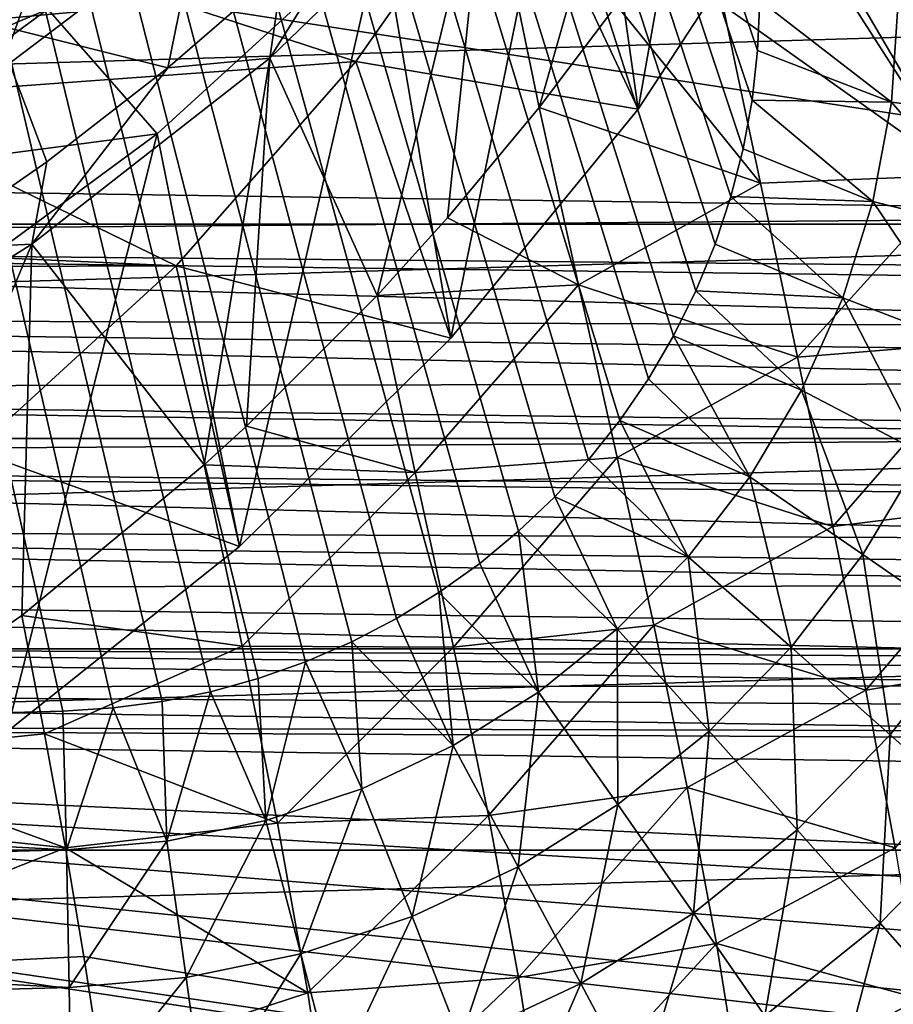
# Model space of a CAD drawing. Header units: metres. Extents: x -22 to 22, y 0 to 204.
# Tile 97 of 256: x 7.15 to 10.81, y 4.97 to 9.1. Entities that reach past the tile are written whole.
import ezdxf

# ---------------------------------------------------------------- set-up
doc = ezdxf.new("R2010")
doc.units = ezdxf.units.M
doc.layers.add('solid_002_SW0002', color=7, linetype='CONTINUOUS')
doc.layers.add('solid_002_SW0002_01', color=7, linetype='CONTINUOUS')

msp = doc.modelspace()

# ---------------------------------------------------------------- linework, layer by layer
at = {"layer": 'solid_002_SW0002'}
for points in [[(7.330033, 6.201028, 222.337723), (-0.000125, 6.009099, 222.530045), (-0.000125, 39.062069, 222.530045)], [(7.539723, 6.213904, 222.33223), (7.330033, 6.201028, 222.337723), (-0.000125, 39.062069, 222.530045)], [(7.745979, 6.240901, 222.326813), (7.539723, 6.213904, 222.33223), (-0.000125, 39.062069, 222.530045)], [(7.948801, 6.282018, 222.321487), (7.745979, 6.240901, 222.326813), (-0.000125, 39.062069, 222.530045)], [(8.148396, 6.337333, 222.316254), (7.948801, 6.282018, 222.321487), (-0.000125, 39.062069, 222.530045)], [(8.346459, 6.407481, 222.311066), (8.148396, 6.337333, 222.316254), (-0.000125, 39.062069, 222.530045)], [(8.540717, 6.491611, 222.305969), (8.346459, 6.407481, 222.311066), (-0.000125, 39.062069, 222.530045)], [(8.727814, 6.588467, 222.301056), (8.540717, 6.491611, 222.305969), (-0.000125, 39.062069, 222.530045)], [(8.906004, 6.697614, 222.296387), (8.727814, 6.588467, 222.301056), (-0.000125, 39.062069, 222.530045)], [(9.077606, 6.820176, 222.29187), (8.906004, 6.697614, 222.296387), (-0.000125, 39.062069, 222.530045)], [(9.240612, 6.954489, 222.287598), (9.077606, 6.820176, 222.29187), (-0.000125, 39.062069, 222.530045)], [(9.392625, 7.09867, 222.283615), (9.240612, 6.954489, 222.287598), (-0.000125, 39.062069, 222.530045)], [(9.533943, 7.253393, 222.279907), (9.392625, 7.09867, 222.283615), (-0.000125, 39.062069, 222.530045)], [(9.665215, 7.418948, 222.276459), (9.533943, 7.253393, 222.279907), (-0.000125, 39.062069, 222.530045)], [(9.784578, 7.59288, 222.273331), (9.665215, 7.418948, 222.276459), (-0.000125, 39.062069, 222.530045)], [(9.89038, 7.773118, 222.270554), (9.784578, 7.59288, 222.273331), (-0.000125, 39.062069, 222.530045)], [(9.983701, 7.961953, 222.268112), (9.89038, 7.773118, 222.270554), (-0.000125, 39.062069, 222.530045)], [(10.064153, 8.15771, 222.265991), (9.983701, 7.961953, 222.268112), (-0.000125, 39.062069, 222.530045)], [(10.130554, 8.357121, 222.264252), (10.064153, 8.15771, 222.265991), (-0.000125, 39.062069, 222.530045)], [(10.182102, 8.557965, 222.262894), (10.130554, 8.357121, 222.264252), (-0.000125, 39.062069, 222.530045)], [(10.219395, 8.761897, 222.261917), (10.182102, 8.557965, 222.262894), (-0.000125, 39.062069, 222.530045)], [(10.242505, 8.96912, 222.261322), (10.219395, 8.761897, 222.261917), (-0.000125, 39.062069, 222.530045)], [(10.251433, 9.179632, 222.261078), (10.242505, 8.96912, 222.261322), (-0.000125, 39.062069, 222.530045)], [(13.580615, 8.280108, 217.357101), (6.903759, 10.727819, 216.520233), (0, 10.369162, 216.429184)], [(13.580615, 8.280108, 217.357101), (0, 10.369162, 216.429184), (0, 8.476301, 216.936371)], [(-0.000038, 8.171616, 216.993149), (13.580615, 8.280108, 217.357101), (0, 8.476301, 216.936371)], [(13.525037, 8.046434, 217.403381), (13.580615, 8.280108, 217.357101), (-0.000038, 8.171616, 216.993149)], [(13.5101, 7.991778, 217.410004), (13.525037, 8.046434, 217.403381), (-0.000038, 8.171616, 216.993149)], [(13.455521, 7.810651, 217.420837), (13.5101, 7.991778, 217.410004), (-0.000038, 8.171616, 216.993149)]]:
    msp.add_3dface(points, dxfattribs=at)
at = {"layer": 'solid_002_SW0002_01'}
for points in [[(10.226232, 11.463018, 208.112686), (9.501084, 10.430537, 208.389343), (9.741334, 8.723409, 200.755219)], [(10.226232, 11.463018, 208.112686), (9.741334, 8.723409, 200.755219), (10.416752, 9.757218, 200.47821)], [(9.910069, 10.775084, 209.591125), (9.326445, 8.73098, 204.827194), (9.103659, 9.813624, 209.84874)], [(9.910069, 10.775084, 209.591125), (9.651294, 9.160312, 204.891403), (9.326445, 8.73098, 204.827194)], [(13.580615, 8.280108, 217.357101), (7.050714, 10.735697, 216.52211), (6.903759, 10.727819, 216.520233)], [(13.637011, 8.897366, 217.193237), (13.658895, 9.637533, 216.995514), (7.050714, 10.735697, 216.52211)], [(13.617188, 8.588801, 217.275391), (13.637011, 8.897366, 217.193237), (7.050714, 10.735697, 216.52211)], [(13.580615, 8.280108, 217.357101), (13.617188, 8.588801, 217.275391), (7.050714, 10.735697, 216.52211)], [(9.501084, 10.430537, 208.389343), (8.665379, 9.479707, 208.644119), (8.956305, 7.76441, 201.012177)], [(9.501084, 10.430537, 208.389343), (8.956305, 7.76441, 201.012177), (9.741334, 8.723409, 200.755219)], [(6.835805, 9.094433, 210.423889), (7.754884, 9.847395, 210.239426), (7.316799, 9.460749, 210.369598)], [(6.835805, 9.094433, 210.423889), (7.348606, 9.491121, 210.296356), (7.754884, 9.847395, 210.239426)], [(7.020218, 9.42636, 199.858566), (9.21082, 9.853114, 199.744217), (8.557731, 8.923224, 199.993378)], [(7.962201, 9.84491, 210.358002), (7.769474, 8.897093, 210.09433), (7.043213, 9.078897, 210.563248)], [(7.962201, 9.84491, 210.358002), (7.043213, 9.078897, 210.563248), (7.700876, 9.617287, 210.447693)], [(7.962201, 9.84491, 210.358002), (8.251688, 9.314874, 209.982376), (7.769474, 8.897093, 210.09433)], [(8.557731, 8.923224, 199.993378), (9.21082, 9.853114, 199.744217), (9.741334, 8.723409, 200.755219)], [(9.21082, 9.853114, 199.744217), (10.416752, 9.757218, 200.47821), (9.741334, 8.723409, 200.755219)], [(9.103659, 9.813624, 209.84874), (8.647458, 7.943332, 204.724945), (8.197409, 8.937716, 210.083435)], [(8.711297, 9.759111, 209.863342), (9.103659, 9.813624, 209.84874), (8.197409, 8.937716, 210.083435)], [(9.103659, 9.813624, 209.84874), (8.941926, 8.26864, 204.765244), (8.647458, 7.943332, 204.724945)], [(9.103659, 9.813624, 209.84874), (9.326445, 8.73098, 204.827194), (8.941926, 8.26864, 204.765244)], [(8.251688, 9.314874, 209.982376), (8.711297, 9.759111, 209.863342), (8.197409, 8.937716, 210.083435)], [(7.252816, 9.634609, 211.225357), (6.303101, 8.945391, 211.393463), (7.244675, 9.592927, 211.205887)], [(7.009168, 9.468019, 211.300949), (6.303101, 8.945391, 211.393463), (7.252816, 9.634609, 211.225357)], [(7.043213, 9.078897, 210.563248), (7.388153, 9.353169, 210.512573), (7.700876, 9.617287, 210.447693)], [(7.244675, 9.592927, 211.205887), (6.292196, 8.905286, 211.373611), (6.987478, 9.352475, 211.242981)], [(6.303101, 8.945391, 211.393463), (6.292196, 8.905286, 211.373611), (7.244675, 9.592927, 211.205887)], [(7.316799, 9.460749, 210.369598), (7.496235, 9.590248, 210.368256), (6.554196, 8.868874, 210.544601)], [(6.554196, 8.868874, 210.544601), (7.496235, 9.590248, 210.368256), (6.713741, 8.952765, 210.546783)], [(7.496235, 9.590248, 210.368256), (6.961474, 9.133344, 210.502731), (6.713741, 8.952765, 210.546783)], [(6.835805, 9.094433, 210.423889), (7.316799, 9.460749, 210.369598), (6.369898, 8.763176, 210.539856)], [(6.369898, 8.763176, 210.539856), (7.316799, 9.460749, 210.369598), (6.554196, 8.868874, 210.544601)], [(6.835805, 9.094433, 210.423889), (6.872795, 9.118063, 210.387604), (7.348606, 9.491121, 210.296356)], [(7.266083, 9.142881, 208.734375), (7.725541, 8.620058, 208.874466), (8.665379, 9.479707, 208.644119)], [(8.665379, 9.479707, 208.644119), (7.725541, 8.620058, 208.874466), (8.070599, 6.891149, 201.24617)], [(8.665379, 9.479707, 208.644119), (8.070599, 6.891149, 201.24617), (8.956305, 7.76441, 201.012177)], [(6.299302, 8.730423, 210.035461), (7.266963, 9.440958, 209.845062), (6.736225, 8.654802, 210.270645)], [(7.266083, 9.142881, 208.734375), (7.266963, 9.440958, 209.845062), (6.299302, 8.730423, 210.035461)], [(6.371974, 8.763818, 200.036087), (7.020218, 9.42636, 199.858566), (8.557731, 8.923224, 199.993378)], [(7.266963, 9.440958, 209.845062), (7.0676, 8.887357, 210.21109), (6.736225, 8.654802, 210.270645)], [(7.266963, 9.440958, 209.845062), (7.390465, 9.131079, 210.148621), (7.0676, 8.887357, 210.21109)], [(7.315835, 9.349766, 210.209259), (6.991245, 9.095303, 210.271545), (7.390465, 9.131079, 210.148621)], [(7.147076, 9.255251, 210.25412), (6.991245, 9.095303, 210.271545), (7.315835, 9.349766, 210.209259)], [(7.043213, 9.078897, 210.563248), (7.065854, 9.100137, 210.57457), (7.388153, 9.353169, 210.512573)], [(7.769474, 8.897093, 210.09433), (8.251688, 9.314874, 209.982376), (8.197409, 8.937716, 210.083435)], [(10.803585, 8.753242, 222.208878), (10.242505, 8.96912, 222.261322), (10.251433, 9.179632, 222.261078)], [(10.803585, 8.753242, 222.208878), (10.251433, 9.179632, 222.261078), (10.831506, 9.175684, 222.208145)], [(10.803585, 8.753242, 222.208878), (10.831506, 9.175684, 222.208145), (11.373669, 8.681142, 222.079758)], [(-15.319921, 9.159238, 223.824142), (-15.265391, 8.241726, 223.819336), (15.31992, 9.159238, 223.824142)], [(-15.265391, 8.241726, 223.819336), (15.265391, 8.241725, 223.819336), (15.31992, 9.159238, 223.824142)], [(7.266083, 9.142881, 208.734375), (6.299302, 8.730423, 210.035461), (6.300068, 8.433516, 208.924438)], [(7.266083, 9.142881, 208.734375), (6.300068, 8.433516, 208.924438), (7.725541, 8.620058, 208.874466)], [(6.991245, 9.095303, 210.271545), (7.0676, 8.887357, 210.21109), (7.390465, 9.131079, 210.148621)], [(9.326445, 8.73098, 204.827194), (9.651294, 9.160312, 204.891403), (10.255429, 8.413463, 205.171616)], [(10.255429, 8.413463, 205.171616), (9.651294, 9.160312, 204.891403), (10.097437, 9.160088, 205.041901)], [(11.099739, 8.447623, 205.479706), (10.097437, 9.160088, 205.041901), (10.64347, 9.160043, 205.235886)], [(10.255429, 8.413463, 205.171616), (10.097437, 9.160088, 205.041901), (11.099739, 8.447623, 205.479706)], [(11.099739, 8.447623, 205.479706), (10.64347, 9.160043, 205.235886), (10.682723, 9.16004, 205.250275)], [(11.099739, 8.447623, 205.479706), (10.682723, 9.16004, 205.250275), (10.960368, 9.160022, 205.353821)], [(7.043213, 9.078897, 210.563248), (7.26198, 8.503264, 210.199844), (6.733151, 8.136187, 210.298203)], [(7.043213, 9.078897, 210.563248), (7.769474, 8.897093, 210.09433), (7.26198, 8.503264, 210.199844)], [(10.803585, 8.753242, 222.208878), (10.219395, 8.761897, 222.261917), (10.242505, 8.96912, 222.261322)], [(6.371974, 8.763818, 200.036087), (8.557731, 8.923224, 199.993378), (7.805081, 8.066902, 200.222824)], [(8.197409, 8.937716, 210.083435), (7.92207, 7.232802, 204.650253), (7.199987, 8.157884, 210.292389)], [(7.769474, 8.897093, 210.09433), (8.197409, 8.937716, 210.083435), (7.199987, 8.157884, 210.292389)], [(7.805081, 8.066902, 200.222824), (8.557731, 8.923224, 199.993378), (8.956305, 7.76441, 201.012177)], [(8.197409, 8.937716, 210.083435), (8.099274, 7.395329, 204.664978), (7.92207, 7.232802, 204.650253)], [(8.197409, 8.937716, 210.083435), (8.647458, 7.943332, 204.724945), (8.099274, 7.395329, 204.664978)], [(8.557731, 8.923224, 199.993378), (9.741334, 8.723409, 200.755219), (8.956305, 7.76441, 201.012177)], [(7.26198, 8.503264, 210.199844), (7.769474, 8.897093, 210.09433), (7.199987, 8.157884, 210.292389)], [(5.652492, 8.165079, 200.196518), (6.371974, 8.763818, 200.036087), (7.805081, 8.066902, 200.222824)], [(10.726021, 8.336836, 222.210922), (10.182102, 8.557965, 222.262894), (10.219395, 8.761897, 222.261917)], [(10.726021, 8.336836, 222.210922), (10.219395, 8.761897, 222.261917), (10.803585, 8.753242, 222.208878)], [(10.726021, 8.336836, 222.210922), (10.803585, 8.753242, 222.208878), (11.283587, 8.197537, 222.082123)], [(10.803585, 8.753242, 222.208878), (11.373669, 8.681142, 222.079758), (11.283587, 8.197537, 222.082123)], [(8.941926, 8.26864, 204.765244), (9.326445, 8.73098, 204.827194), (9.491594, 7.987782, 204.969833)], [(9.491594, 7.987782, 204.969833), (9.326445, 8.73098, 204.827194), (10.255429, 8.413463, 205.171616)], [(6.300068, 8.433516, 208.924438), (6.698517, 7.865883, 209.076538), (7.725541, 8.620058, 208.874466)], [(7.725541, 8.620058, 208.874466), (6.698517, 7.865883, 209.076538), (7.094193, 6.113434, 201.454559)], [(7.725541, 8.620058, 208.874466), (7.094193, 6.113434, 201.454559), (8.070599, 6.891149, 201.24617)], [(10.726021, 8.336836, 222.210922), (10.130554, 8.357121, 222.264252), (10.182102, 8.557965, 222.262894)], [(6.733151, 8.136187, 210.298203), (7.26198, 8.503264, 210.199844), (7.199987, 8.157884, 210.292389)], [(10.410235, 7.684384, 205.320862), (10.255429, 8.413463, 205.171616), (11.099739, 8.447623, 205.479706)], [(10.410235, 7.684384, 205.320862), (11.099739, 8.447623, 205.479706), (11.235156, 7.751924, 205.62294)], [(9.491594, 7.987782, 204.969833), (10.255429, 8.413463, 205.171616), (10.410235, 7.684384, 205.320862)], [(10.599874, 7.932693, 222.214233), (10.064153, 8.15771, 222.265991), (10.130554, 8.357121, 222.264252)], [(10.599874, 7.932693, 222.214233), (10.130554, 8.357121, 222.264252), (10.726021, 8.336836, 222.210922)], [(10.599874, 7.932693, 222.214233), (10.726021, 8.336836, 222.210922), (11.137084, 7.728178, 222.085953)], [(10.726021, 8.336836, 222.210922), (11.283587, 8.197537, 222.082123), (11.137084, 7.728178, 222.085953)], [(8.647458, 7.943332, 204.724945), (8.941926, 8.26864, 204.765244), (9.491594, 7.987782, 204.969833)], [(-15.265391, 8.241726, 223.819336), (-15.110405, 7.343674, 223.814636), (15.265391, 8.241725, 223.819336)], [(-15.110405, 7.343674, 223.814636), (15.110405, 7.343673, 223.814636), (15.265391, 8.241725, 223.819336)], [(13.455521, 7.810651, 217.420837), (-0.000038, 8.171616, 216.993149), (0.000009, 7.861856, 217.002167)], [(5.715565, 8.059554, 200.224792), (5.652492, 8.165079, 200.196518), (7.805081, 8.066902, 200.222824)], [(7.199987, 8.157884, 210.292389), (6.294322, 6.009808, 204.589554), (6.126293, 7.484064, 210.472946)], [(6.733151, 8.136187, 210.298203), (7.199987, 8.157884, 210.292389), (6.126293, 7.484064, 210.472946)], [(7.199987, 8.157884, 210.292389), (7.157202, 6.601794, 204.606003), (6.294322, 6.009808, 204.589554)], [(7.199987, 8.157884, 210.292389), (7.92207, 7.232802, 204.650253), (7.157202, 6.601794, 204.606003)], [(10.599874, 7.932693, 222.214233), (9.983701, 7.961953, 222.268112), (10.064153, 8.15771, 222.265991)], [(5.715565, 8.059554, 200.224792), (7.805081, 8.066902, 200.222824), (6.958611, 7.292629, 200.430298)], [(6.958611, 7.292629, 200.430298), (7.805081, 8.066902, 200.222824), (8.070599, 6.891149, 201.24617)], [(7.805081, 8.066902, 200.222824), (8.956305, 7.76441, 201.012177), (8.070599, 6.891149, 201.24617)], [(8.806369, 7.200282, 204.888123), (8.647458, 7.943332, 204.724945), (9.491594, 7.987782, 204.969833)], [(8.806369, 7.200282, 204.888123), (9.491594, 7.987782, 204.969833), (9.654209, 7.263777, 205.131638)], [(9.654209, 7.263777, 205.131638), (9.491594, 7.987782, 204.969833), (10.410235, 7.684384, 205.320862)], [(8.099274, 7.395329, 204.664978), (8.647458, 7.943332, 204.724945), (8.806369, 7.200282, 204.888123)], [(10.426906, 7.546271, 222.218765), (9.89038, 7.773118, 222.270554), (9.983701, 7.961953, 222.268112)], [(10.426906, 7.546271, 222.218765), (9.983701, 7.961953, 222.268112), (10.599874, 7.932693, 222.214233)], [(10.426906, 7.546271, 222.218765), (10.599874, 7.932693, 222.214233), (10.936204, 7.279401, 222.091232)], [(10.599874, 7.932693, 222.214233), (11.137084, 7.728178, 222.085953), (10.936204, 7.279401, 222.091232)], [(13.373228, 7.5755, 217.409775), (0.000009, 7.861856, 217.002167), (0.000003, 7.554459, 216.963226)], [(13.415599, 7.69183, 217.418808), (13.455521, 7.810651, 217.420837), (0.000009, 7.861856, 217.002167)], [(13.373228, 7.5755, 217.409775), (13.415599, 7.69183, 217.418808), (0.000009, 7.861856, 217.002167)], [(10.20956, 7.182928, 222.224472), (9.784578, 7.59288, 222.273331), (9.89038, 7.773118, 222.270554)], [(10.20956, 7.182928, 222.224472), (9.89038, 7.773118, 222.270554), (10.426906, 7.546271, 222.218765)], [(10.558577, 6.975133, 205.492004), (10.410235, 7.684384, 205.320862), (11.235156, 7.751924, 205.62294)], [(10.558577, 6.975133, 205.492004), (11.235156, 7.751924, 205.62294), (11.365286, 7.075284, 205.786896)], [(9.654209, 7.263777, 205.131638), (10.410235, 7.684384, 205.320862), (10.558577, 6.975133, 205.492004)], [(13.29722, 7.387862, 217.38028), (13.373228, 7.5755, 217.409775), (0.000003, 7.554459, 216.963226)], [(13.278808, 7.345826, 217.371063), (0.000003, 7.554459, 216.963226), (0.000006, 7.256798, 216.877258)], [(13.278808, 7.345826, 217.371063), (13.29722, 7.387862, 217.38028), (0.000003, 7.554459, 216.963226)], [(10.20956, 7.182928, 222.224472), (9.665215, 7.418948, 222.276459), (9.784578, 7.59288, 222.273331)], [(10.20956, 7.182928, 222.224472), (10.426906, 7.546271, 222.218765), (10.683791, 6.857435, 222.097855)], [(10.426906, 7.546271, 222.218765), (10.936204, 7.279401, 222.091232), (10.683791, 6.857435, 222.097855)], [(7.92207, 7.232802, 204.650253), (8.099274, 7.395329, 204.664978), (8.806369, 7.200282, 204.888123)], [(9.950856, 6.847805, 222.231247), (9.533943, 7.253393, 222.279907), (9.665215, 7.418948, 222.276459)], [(9.950856, 6.847805, 222.231247), (9.665215, 7.418948, 222.276459), (10.20956, 7.182928, 222.224472)], [(13.17374, 7.125547, 217.306473), (13.278808, 7.345826, 217.371063), (0.000006, 7.256798, 216.877258)], [(-15.110405, 7.343674, 223.814636), (-14.854128, 6.462326, 223.810013), (15.110405, 7.343673, 223.814636)], [(-14.854128, 6.462326, 223.810013), (14.854128, 6.462325, 223.810013), (15.110405, 7.343673, 223.814636)], [(6.958611, 7.292629, 200.430298), (8.070599, 6.891149, 201.24617), (7.094193, 6.113434, 201.454559)], [(8.967727, 6.469063, 205.080887), (8.806369, 7.200282, 204.888123), (9.654209, 7.263777, 205.131638)], [(8.967727, 6.469063, 205.080887), (9.654209, 7.263777, 205.131638), (9.80766, 6.560542, 205.316513)], [(9.80766, 6.560542, 205.316513), (9.654209, 7.263777, 205.131638), (10.558577, 6.975133, 205.492004)], [(10.683791, 6.857435, 222.097855), (10.936204, 7.279401, 222.091232), (11.13967, 6.543126, 221.897217)], [(13.057293, 6.918645, 217.218674), (0.000006, 7.256798, 216.877258), (0.000006, 6.976016, 216.746323)], [(13.155331, 7.090331, 217.293488), (13.17374, 7.125547, 217.306473), (0.000006, 7.256798, 216.877258)], [(13.057293, 6.918645, 217.218674), (13.155331, 7.090331, 217.293488), (0.000006, 7.256798, 216.877258)], [(8.080643, 6.472696, 204.845795), (7.157202, 6.601794, 204.606003), (7.92207, 7.232802, 204.650253)], [(8.080643, 6.472696, 204.845795), (7.92207, 7.232802, 204.650253), (8.806369, 7.200282, 204.888123)], [(9.950856, 6.847805, 222.231247), (9.392625, 7.09867, 222.283615), (9.533943, 7.253393, 222.279907)], [(8.080643, 6.472696, 204.845795), (8.806369, 7.200282, 204.888123), (8.967727, 6.469063, 205.080887)], [(9.950856, 6.847805, 222.231247), (10.20956, 7.182928, 222.224472), (10.38335, 6.468246, 222.105728)], [(10.20956, 7.182928, 222.224472), (10.683791, 6.857435, 222.097855), (10.38335, 6.468246, 222.105728)], [(9.654436, 6.545574, 222.239029), (9.240612, 6.954489, 222.287598), (9.392625, 7.09867, 222.283615)], [(9.654436, 6.545574, 222.239029), (9.392625, 7.09867, 222.283615), (9.950856, 6.847805, 222.231247)], [(10.696481, 6.288823, 205.689072), (10.558577, 6.975133, 205.492004), (11.365286, 7.075284, 205.786896)], [(10.696481, 6.288823, 205.689072), (11.365286, 7.075284, 205.786896), (11.486865, 6.420822, 205.97554)], [(12.928604, 6.726226, 217.109741), (0.000006, 6.976016, 216.746323), (0.000003, 6.718823, 216.573563)], [(12.986435, 6.808724, 217.159958), (13.057293, 6.918645, 217.218674), (0.000006, 6.976016, 216.746323)], [(12.928604, 6.726226, 217.109741), (12.986435, 6.808724, 217.159958), (0.000006, 6.976016, 216.746323)], [(9.80766, 6.560542, 205.316513), (10.558577, 6.975133, 205.492004), (10.696481, 6.288823, 205.689072)], [(9.324429, 6.280426, 222.247696), (9.077606, 6.820176, 222.29187), (9.240612, 6.954489, 222.287598)], [(9.324429, 6.280426, 222.247696), (9.240612, 6.954489, 222.287598), (9.654436, 6.545574, 222.239029)], [(10.38335, 6.468246, 222.105728), (10.683791, 6.857435, 222.097855), (10.798926, 6.101728, 221.906158)], [(10.683791, 6.857435, 222.097855), (11.13967, 6.543126, 221.897217), (10.798926, 6.101728, 221.906158)], [(9.324429, 6.280426, 222.247696), (8.906004, 6.697614, 222.296387), (9.077606, 6.820176, 222.29187)], [(9.654436, 6.545574, 222.239029), (9.950856, 6.847805, 222.231247), (10.039112, 6.11726, 222.114761)], [(9.950856, 6.847805, 222.231247), (10.38335, 6.468246, 222.105728), (10.039112, 6.11726, 222.114761)], [(12.928604, 6.726226, 217.109741), (0.000003, 6.718823, 216.573563), (12.789636, 6.55067, 216.982788)], [(0.000003, 6.718823, 216.573563), (12.670966, 6.422155, 216.869156), (12.789636, 6.55067, 216.982788)], [(0.000003, 6.718823, 216.573563), (0.000009, 6.491396, 216.363113), (12.670966, 6.422155, 216.869156)], [(8.965405, 6.056079, 222.257111), (8.727814, 6.588467, 222.301056), (8.906004, 6.697614, 222.296387)], [(8.965405, 6.056079, 222.257111), (8.906004, 6.697614, 222.296387), (9.324429, 6.280426, 222.247696)], [(6.294322, 6.009808, 204.589554), (7.157202, 6.601794, 204.606003), (7.252661, 6.105108, 204.747406)], [(8.080643, 6.472696, 204.845795), (7.252661, 6.105108, 204.747406), (7.157202, 6.601794, 204.606003)], [(8.965405, 6.056079, 222.257111), (8.540717, 6.491611, 222.305969), (8.727814, 6.588467, 222.301056)], [(9.114088, 5.76298, 205.301651), (8.967727, 6.469063, 205.080887), (9.80766, 6.560542, 205.316513)], [(9.114088, 5.76298, 205.301651), (9.80766, 6.560542, 205.316513), (9.947576, 5.880929, 205.528427)], [(9.324429, 6.280426, 222.247696), (9.654436, 6.545574, 222.239029), (9.655875, 5.809343, 222.124817)], [(9.654436, 6.545574, 222.239029), (10.039112, 6.11726, 222.114761), (9.655875, 5.809343, 222.124817)], [(9.947576, 5.880929, 205.528427), (9.80766, 6.560542, 205.316513), (10.696481, 6.288823, 205.689072)], [(10.798926, 6.101728, 221.906158), (11.13967, 6.543126, 221.897217), (11.190466, 5.754532, 221.635925)], [(0.000009, 6.491396, 216.363113), (-0.000038, 6.299197, 216.120026), (12.558261, 6.306994, 216.748947)], [(0.000009, 6.491396, 216.363113), (12.627637, 6.377028, 216.824371), (12.670966, 6.422155, 216.869156)], [(0.000009, 6.491396, 216.363113), (12.558261, 6.306994, 216.748947), (12.627637, 6.377028, 216.824371)], [(8.582441, 5.875652, 222.267151), (8.346459, 6.407481, 222.311066), (8.540717, 6.491611, 222.305969)], [(8.582441, 5.875652, 222.267151), (8.540717, 6.491611, 222.305969), (8.965405, 6.056079, 222.257111)], [(-14.854128, 6.462326, 223.810013), (-14.50243, 5.618332, 223.805603), (14.854128, 6.462325, 223.810013)], [(-14.50243, 5.618332, 223.805603), (14.50243, 5.618332, 223.805603), (14.854128, 6.462325, 223.810013)], [(8.228927, 5.731287, 205.073318), (7.252661, 6.105108, 204.747406), (8.080643, 6.472696, 204.845795)], [(8.228927, 5.731287, 205.073318), (8.080643, 6.472696, 204.845795), (8.967727, 6.469063, 205.080887)], [(8.228927, 5.731287, 205.073318), (8.967727, 6.469063, 205.080887), (9.114088, 5.76298, 205.301651)], [(10.039112, 6.11726, 222.114761), (10.38335, 6.468246, 222.105728), (10.408514, 5.703663, 221.916397)], [(10.38335, 6.468246, 222.105728), (10.798926, 6.101728, 221.906158), (10.408514, 5.703663, 221.916397)], [(8.180811, 5.741676, 222.277695), (8.148396, 6.337333, 222.316254), (8.346459, 6.407481, 222.311066)], [(8.180811, 5.741676, 222.277695), (8.346459, 6.407481, 222.311066), (8.582441, 5.875652, 222.267151)], [(10.819828, 5.628229, 205.916595), (10.696481, 6.288823, 205.689072), (11.486865, 6.420822, 205.97554)], [(8.180811, 5.741676, 222.277695), (7.948801, 6.282018, 222.321487), (8.148396, 6.337333, 222.316254)], [(-0.000038, 6.299197, 216.120026), (12.466833, 6.219962, 216.643433), (12.558261, 6.306994, 216.748947)], [(-0.000038, 6.299197, 216.120026), (0, 6.146846, 215.850128), (12.350523, 6.116025, 216.495544)], [(-0.000038, 6.299197, 216.120026), (12.350523, 6.116025, 216.495544), (12.466833, 6.219962, 216.643433)], [(7.765985, 5.656059, 222.288574), (7.745979, 6.240901, 222.326813), (7.948801, 6.282018, 222.321487)], [(7.765985, 5.656059, 222.288574), (7.948801, 6.282018, 222.321487), (8.180811, 5.741676, 222.277695)], [(8.965405, 6.056079, 222.257111), (9.324429, 6.280426, 222.247696), (9.238946, 5.548813, 222.135757)], [(9.324429, 6.280426, 222.247696), (9.655875, 5.809343, 222.124817), (9.238946, 5.548813, 222.135757)], [(9.947576, 5.880929, 205.528427), (10.696481, 6.288823, 205.689072), (10.819828, 5.628229, 205.916595)], [(7.765985, 5.656059, 222.288574), (7.539723, 6.213904, 222.33223), (7.745979, 6.240901, 222.326813)], [(7.34425, 5.619953, 222.299637), (-0.000125, 6.009099, 222.530045), (7.330033, 6.201028, 222.337723)], [(7.34425, 5.619953, 222.299637), (7.330033, 6.201028, 222.337723), (7.539723, 6.213904, 222.33223)], [(7.34425, 5.619953, 222.299637), (7.539723, 6.213904, 222.33223), (7.765985, 5.656059, 222.288574)], [(9.97949, 4.249502, 212.399597), (0, 6.146846, 215.850128), (0, 4.496002, 212.309875)], [(11.84024, 5.595761, 215.401962), (12.174784, 5.970963, 216.22731), (0, 6.146846, 215.850128)], [(12.31429, 6.084624, 216.444885), (0, 6.146846, 215.850128), (12.174784, 5.970963, 216.22731)], [(11.702581, 5.457106, 215.096085), (11.84024, 5.595761, 215.401962), (0, 6.146846, 215.850128)], [(11.461799, 5.233446, 214.601517), (11.702581, 5.457106, 215.096085), (0, 6.146846, 215.850128)], [(11.179029, 4.997515, 214.078049), (11.461799, 5.233446, 214.601517), (0, 6.146846, 215.850128)], [(11.031988, 4.885131, 213.827927), (11.179029, 4.997515, 214.078049), (0, 6.146846, 215.850128)], [(10.60453, 4.594283, 213.177719), (11.031988, 4.885131, 213.827927), (0, 6.146846, 215.850128)], [(10.541324, 4.555379, 213.090363), (10.60453, 4.594283, 213.177719), (0, 6.146846, 215.850128)], [(9.97949, 4.249502, 212.399597), (10.541324, 4.555379, 213.090363), (0, 6.146846, 215.850128)], [(12.31429, 6.084624, 216.444885), (12.350523, 6.116025, 216.495544), (0, 6.146846, 215.850128)], [(9.655875, 5.809343, 222.124817), (10.039112, 6.11726, 222.114761), (9.973877, 5.354448, 221.927795)], [(10.039112, 6.11726, 222.114761), (10.408514, 5.703663, 221.916397), (9.973877, 5.354448, 221.927795)], [(6.294322, 6.009808, 204.589554), (7.252661, 6.105108, 204.747406), (7.33992, 5.628362, 204.899231)], [(8.228927, 5.731287, 205.073318), (7.33992, 5.628362, 204.899231), (7.252661, 6.105108, 204.747406)], [(10.408514, 5.703663, 221.916397), (10.798926, 6.101728, 221.906158), (10.756314, 5.311869, 221.647308)], [(10.798926, 6.101728, 221.906158), (11.190466, 5.754532, 221.635925), (10.756314, 5.311869, 221.647308)], [(8.582441, 5.875652, 222.267151), (8.965405, 6.056079, 222.257111), (8.794223, 5.339289, 222.14743)], [(8.965405, 6.056079, 222.257111), (9.238946, 5.548813, 222.135757), (8.794223, 5.339289, 222.14743)], [(-0.000146, 5.421697, 222.491547), (-0.000125, 6.009099, 222.530045), (7.34425, 5.619953, 222.299637)], [(5.908932, 5.780526, 204.589386), (6.294322, 6.009808, 204.589554), (7.33992, 5.628362, 204.899231)], [(8.180811, 5.741676, 222.277695), (8.582441, 5.875652, 222.267151), (8.327826, 5.183708, 222.159668)], [(8.582441, 5.875652, 222.267151), (8.794223, 5.339289, 222.14743), (8.327826, 5.183708, 222.159668)], [(9.240714, 5.084404, 205.554688), (9.114088, 5.76298, 205.301651), (9.947576, 5.880929, 205.528427)], [(9.240714, 5.084404, 205.554688), (9.947576, 5.880929, 205.528427), (10.069698, 5.227117, 205.771591)], [(10.069698, 5.227117, 205.771591), (9.947576, 5.880929, 205.528427), (10.819828, 5.628229, 205.916595)], [(6.010014, 5.103156, 204.822754), (5.908932, 5.780526, 204.589386), (7.33992, 5.628362, 204.899231)], [(9.238946, 5.548813, 222.135757), (9.655875, 5.809343, 222.124817), (9.501032, 5.058978, 221.940201)], [(9.655875, 5.809343, 222.124817), (9.973877, 5.354448, 221.927795), (9.501032, 5.058978, 221.940201)], [(7.765985, 5.656059, 222.288574), (8.180811, 5.741676, 222.277695), (7.846109, 5.084284, 222.172302)], [(8.180811, 5.741676, 222.277695), (8.327826, 5.183708, 222.159668), (7.846109, 5.084284, 222.172302)], [(8.356915, 5.020166, 205.33429), (8.228927, 5.731287, 205.073318), (9.114088, 5.76298, 205.301651)], [(8.356915, 5.020166, 205.33429), (9.114088, 5.76298, 205.301651), (9.240714, 5.084404, 205.554688)], [(10.756314, 5.311869, 221.647308), (11.190466, 5.754532, 221.635925), (11.076554, 4.948588, 221.312134)], [(8.356915, 5.020166, 205.33429), (7.33992, 5.628362, 204.899231), (8.228927, 5.731287, 205.073318)], [(9.973877, 5.354448, 221.927795), (10.408514, 5.703663, 221.916397), (10.272985, 4.923532, 221.660004)], [(10.408514, 5.703663, 221.916397), (10.756314, 5.311869, 221.647308), (10.272985, 4.923532, 221.660004)], [(7.34425, 5.619953, 222.299637), (7.765985, 5.656059, 222.288574), (7.356371, 5.042356, 222.18515)], [(7.765985, 5.656059, 222.288574), (7.846109, 5.084284, 222.172302), (7.356371, 5.042356, 222.18515)], [(-14.50243, 5.618332, 223.805603), (-14.056949, 4.815655, 223.801392), (14.50243, 5.618332, 223.805603)], [(-14.056949, 4.815655, 223.801392), (14.056949, 4.815654, 223.801392), (14.50243, 5.618332, 223.805603)], [(-0.000146, 5.421697, 222.491547), (7.34425, 5.619953, 222.299637), (7.356371, 5.042356, 222.18515)], [(6.010014, 5.103156, 204.822754), (7.33992, 5.628362, 204.899231), (7.418054, 5.171798, 205.061996)], [(8.356915, 5.020166, 205.33429), (7.418054, 5.171798, 205.061996), (7.33992, 5.628362, 204.899231)], [(10.069698, 5.227117, 205.771591), (10.819828, 5.628229, 205.916595), (10.924889, 4.995316, 206.179153)], [(8.794223, 5.339289, 222.14743), (9.238946, 5.548813, 222.135757), (8.996671, 4.821356, 221.95343)], [(9.238946, 5.548813, 222.135757), (9.501032, 5.058978, 221.940201), (8.996671, 4.821356, 221.95343)], [(-0.000042, 4.844447, 222.37674), (-0.000146, 5.421697, 222.491547), (7.356371, 5.042356, 222.18515)], [(8.327826, 5.183708, 222.159668), (8.794223, 5.339289, 222.14743), (8.467733, 4.644912, 221.967316)], [(8.794223, 5.339289, 222.14743), (8.996671, 4.821356, 221.95343), (8.467733, 4.644912, 221.967316)], [(9.501032, 5.058978, 221.940201), (9.973877, 5.354448, 221.927795), (9.747173, 4.594964, 221.673798)], [(9.973877, 5.354448, 221.927795), (10.272985, 4.923532, 221.660004), (9.747173, 4.594964, 221.673798)], [(10.272985, 4.923532, 221.660004), (10.756314, 5.311869, 221.647308), (10.548078, 4.523977, 221.326004)], [(10.756314, 5.311869, 221.647308), (11.076554, 4.948588, 221.312134), (10.548078, 4.523977, 221.326004)], [(9.343493, 4.435016, 205.844345), (9.240714, 5.084404, 205.554688), (10.069698, 5.227117, 205.771591)], [(9.343493, 4.435016, 205.844345), (10.069698, 5.227117, 205.771591), (10.170343, 4.600652, 206.050171)], [(10.170343, 4.600652, 206.050171), (10.069698, 5.227117, 205.771591), (10.924889, 4.995316, 206.179153)], [(6.010014, 5.103156, 204.822754), (7.418054, 5.171798, 205.061996), (7.486403, 4.735036, 205.236343)], [(8.356915, 5.020166, 205.33429), (7.486403, 4.735036, 205.236343), (7.418054, 5.171798, 205.061996)], [(7.846109, 5.084284, 222.172302), (8.327826, 5.183708, 222.159668), (7.921424, 4.532156, 221.981644)], [(8.327826, 5.183708, 222.159668), (8.467733, 4.644912, 221.967316), (7.921424, 4.532156, 221.981644)], [(6.100067, 4.449622, 205.08992), (6.010014, 5.103156, 204.822754), (7.486403, 4.735036, 205.236343)], [(7.356371, 5.042356, 222.18515), (7.846109, 5.084284, 222.172302), (7.366019, 4.484607, 221.996216)], [(7.846109, 5.084284, 222.172302), (7.921424, 4.532156, 221.981644), (7.366019, 4.484607, 221.996216)], [(8.460118, 4.34144, 205.633316), (8.356915, 5.020166, 205.33429), (9.240714, 5.084404, 205.554688)], [(8.460118, 4.34144, 205.633316), (9.240714, 5.084404, 205.554688), (9.343493, 4.435016, 205.844345)], [(-0.000042, 4.844447, 222.37674), (7.356371, 5.042356, 222.18515), (7.366019, 4.484607, 221.996216)], [(8.996671, 4.821356, 221.95343), (9.501032, 5.058978, 221.940201), (9.186317, 4.330725, 221.688507)], [(9.501032, 5.058978, 221.940201), (9.747173, 4.594964, 221.673798), (9.186317, 4.330725, 221.688507)], [(8.460118, 4.34144, 205.633316), (7.486403, 4.735036, 205.236343), (8.356915, 5.020166, 205.33429)], [(10.170343, 4.600652, 206.050171), (10.924889, 4.995316, 206.179153), (11.008712, 4.391821, 206.481277)]]:
    msp.add_3dface(points, dxfattribs=at)

doc.saveas('drawing.dxf')
